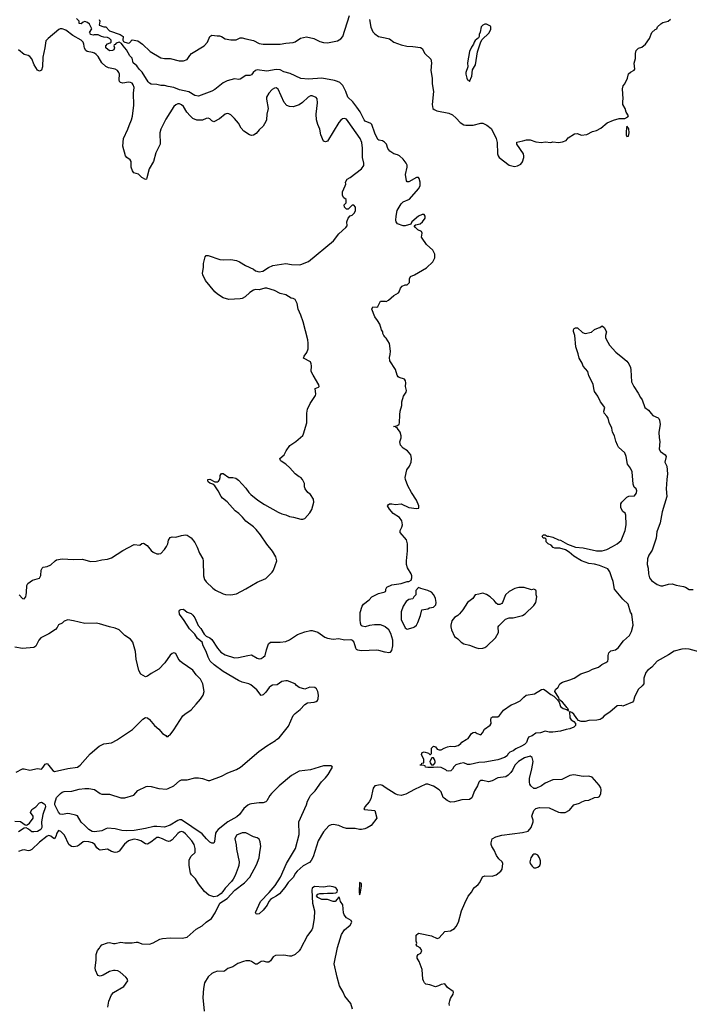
# Model space of a CAD drawing. Header units: inches. Extents: x 2220522 to 2384314, y 721474 to 893490.
# Tile 253 of 256: x 2336141 to 2343210, y 857203 to 867607. Entities that reach past the tile are written whole.
import ezdxf

# ---------------------------------------------------------------- set-up
doc = ezdxf.new("R2010")
doc.units = ezdxf.units.IN
doc.header["$MEASUREMENT"] = 0
for name, color, linetype in [('C3835', 7, 'Continuous'), ('C3836', 7, 'Continuous'), ('C3845', 7, 'Continuous'), ('C3846', 7, 'Continuous')]:
    doc.layers.add(name, color=color, linetype=linetype)

msp = doc.modelspace()

# ---------------------------------------------------------------- linework, layer by layer
at = {"layer": 'C3835', "color": 5}
for points, elevation in [([(2336103, 859657), (2336170, 859692), (2336190, 859692), (2336250, 859678), (2336330, 859694), (2336370, 859689), (2336390, 859708), (2336410, 859739), (2336430, 859748), (2336450, 859728), (2336490, 859674), (2336510, 859663), (2336650, 859695), (2336750, 859709), (2336780, 859730), (2336885, 859850), (2336981, 859930), (2337030, 859956), (2337110, 859967), (2337170, 859996), (2337175, 860000)], 180), ([(2340000, 859494), (2339970, 859514), (2339950, 859521), (2339890, 859512), (2339872, 859488), (2339847, 859373), (2339830, 859344), (2339785, 859290), (2339782, 859278), (2339774, 859270), (2339782, 859262), (2339892, 859250), (2339911, 859170), (2339850, 859094), (2339810, 859066), (2339784, 859056), (2339750, 859049), (2339730, 859049), (2339682, 859062), (2339590, 859061), (2339555, 859070), (2339510, 859093), (2339450, 859102), (2339430, 859101), (2339404, 859090), (2339350, 859024), (2339291, 858929), (2339238, 858762), (2339218, 858722), (2339199, 858701), (2339135, 858665), (2339070, 858609), (2339053, 858587), (2339030, 858543), (2338975, 858490), (2338941, 858439), (2338885, 858370), (2338850, 858344), (2338810, 858325), (2338790, 858310), (2338773, 858290), (2338754, 858250), (2338710, 858196), (2338670, 858159), (2338650, 858154), (2338639, 858159), (2338632, 858172), (2338684, 858290), (2338776, 858384), (2338840, 858460), (2338894, 858546), (2338957, 858690), (2339053, 858850), (2339090, 858998), (2339088, 859130), (2339168, 859310), (2339180, 859350), (2339199, 859390), (2339213, 859410), (2339262, 859458), (2339326, 859554), (2339370, 859596), (2339398, 859630), (2339434, 859690), (2339443, 859710), (2339438, 859718), (2339430, 859723), (2339350, 859722), (2339210, 859679), (2339090, 859666), (2339010, 859621), (2338879, 859510), (2338799, 859430), (2338782, 859410), (2338750, 859352), (2338738, 859342), (2338710, 859331), (2338671, 859331), (2338590, 859321), (2338570, 859317), (2338550, 859306), (2338509, 859271), (2338463, 859210), (2338435, 859185), (2338338, 859130), (2338238, 859050), (2338220, 859030), (2338210, 859010), (2338198, 858922), (2338190, 858904), (2338170, 858905), (2338150, 858917), (2338115, 858950), (2338066, 859006), (2337850, 859151), (2337830, 859152), (2337810, 859146), (2337730, 859095), (2337670, 859074), (2337590, 859083), (2337557, 859083), (2337470, 859060), (2337350, 859041), (2337270, 859035), (2337218, 859038), (2337150, 859058), (2337070, 859063), (2337050, 859058), (2337010, 859036), (2336930, 859027), (2336905, 859030), (2336870, 859050), (2336830, 859093), (2336789, 859129), (2336750, 859194), (2336730, 859203), (2336670, 859217), (2336650, 859219), (2336590, 859210), (2336570, 859213), (2336550, 859234), (2336513, 859310), (2336512, 859330), (2336531, 859389), (2336572, 859430), (2336590, 859443), (2336610, 859450), (2336690, 859455), (2336770, 859475), (2336830, 859484), (2336870, 859482), (2336930, 859473), (2336990, 859432), (2337010, 859424), (2337090, 859422), (2337210, 859385), (2337250, 859386), (2337346, 859414), (2337390, 859462), (2337476, 859504), (2337493, 859507), (2337530, 859504), (2337610, 859482), (2337690, 859476), (2337710, 859482), (2337767, 859513), (2337830, 859566), (2337850, 859576), (2337910, 859576), (2337990, 859595), (2338030, 859597), (2338070, 859590), (2338130, 859567), (2338150, 859567), (2338270, 859615), (2338340, 859650), (2338430, 859683), (2338474, 859710), (2338666, 859874), (2338750, 859933), (2338842, 859990), (2338854, 860000)], 160), ([(2336090, 859137), (2336150, 859133), (2336200, 859100), (2336210, 859096), (2336221, 859099), (2336244, 859116), (2336285, 859170), (2336282, 859190), (2336257, 859230), (2336270, 859261), (2336310, 859291), (2336350, 859331), (2336370, 859339), (2336390, 859330), (2336400, 859320), (2336409, 859309), (2336413, 859290), (2336385, 859210), (2336373, 859130), (2336376, 859070), (2336364, 859050), (2336330, 859029), (2336290, 859024), (2336270, 859027), (2336235, 859055), (2336210, 859066), (2336190, 859064), (2336130, 859024)], 160), ([(2337073, 857173), (2337084, 857236), (2337110, 857303), (2337133, 857327), (2337239, 857390), (2337282, 857450), (2337280, 857460), (2337278, 857470), (2337262, 857490), (2337201, 857541), (2337176, 857556), (2337150, 857561), (2337130, 857561), (2337090, 857549), (2337022, 857510), (2336990, 857499), (2336966, 857506), (2336943, 857563), (2336939, 857590), (2336950, 857670), (2336949, 857730), (2336964, 857770), (2336985, 857795), (2336990, 857811), (2337009, 857830), (2337070, 857853), (2337090, 857856), (2337130, 857846), (2337150, 857846), (2337210, 857859), (2337250, 857853), (2337330, 857851), (2337370, 857861), (2337390, 857859), (2337430, 857841), (2337510, 857837), (2337550, 857851), (2337622, 857890), (2337650, 857897), (2337730, 857904), (2337858, 857902), (2337910, 857913), (2338003, 857997), (2338068, 858032), (2338110, 858071), (2338165, 858110), (2338206, 858170), (2338253, 858270), (2338330, 858322), (2338412, 858410), (2338514, 858486), (2338570, 858547), (2338642, 858678), (2338670, 858750), (2338675, 858810), (2338687, 858870), (2338681, 858921), (2338670, 858949), (2338650, 858961), (2338610, 858973), (2338530, 859016), (2338490, 859015), (2338430, 858989), (2338414, 858950), (2338427, 858887), (2338430, 858842), (2338457, 858710), (2338454, 858670), (2338448, 858650), (2338415, 858565), (2338396, 858524), (2338379, 858501), (2338310, 858431), (2338286, 858394), (2338267, 858373), (2338230, 858346), (2338190, 858338), (2338138, 858358), (2338094, 858394), (2338030, 858476), (2337996, 858530), (2337956, 858570), (2337944, 858590), (2337931, 858670), (2337932, 858728), (2337953, 858767), (2337992, 858808), (2337995, 858850), (2337983, 858890), (2337959, 858930), (2337890, 859006), (2337870, 859021), (2337850, 859028), (2337830, 859023), (2337810, 859007), (2337750, 858940), (2337730, 858928), (2337715, 858925), (2337690, 858931), (2337650, 858953), (2337610, 858966), (2337590, 858964), (2337570, 858953), (2337525, 858915), (2337490, 858896), (2337470, 858898), (2337420, 858930), (2337390, 858941), (2337350, 858947), (2337310, 858938), (2337290, 858929), (2337246, 858894), (2337190, 858821), (2337170, 858810), (2337150, 858807), (2337110, 858818), (2337070, 858841), (2336990, 858833), (2336978, 858838), (2336956, 858856), (2336933, 858890), (2336910, 858910), (2336870, 858921), (2336830, 858924), (2336810, 858921), (2336773, 858887), (2336750, 858873), (2336714, 858866), (2336689, 858870), (2336660, 858890), (2336613, 858990), (2336577, 859030), (2336550, 859041), (2336532, 859010), (2336523, 858977), (2336510, 858952), (2336490, 858962), (2336470, 858981), (2336450, 858988), (2336430, 858978), (2336350, 858917), (2336270, 858839), (2336250, 858827), (2336230, 858826), (2336190, 858837), (2336167, 858833), (2336130, 858816)], 180), ([(2339653, 857150), (2339637, 857210), (2339572, 857290), (2339556, 857330), (2339518, 857398), (2339492, 857490), (2339462, 857630), (2339495, 857805), (2339538, 857942), (2339571, 857989), (2339630, 858039), (2339647, 858070), (2339641, 858090), (2339590, 858117), (2339567, 858147), (2339561, 858170), (2339554, 858254), (2339528, 858290), (2339518, 858330), (2339510, 858335), (2339472, 858290), (2339450, 858289), (2339390, 858309), (2339330, 858309), (2339290, 858330), (2339274, 858350), (2339290, 858366), (2339310, 858373), (2339350, 858373), (2339390, 858379), (2339450, 858376), (2339478, 858382), (2339492, 858388), (2339495, 858410), (2339481, 858430), (2339470, 858437), (2339450, 858446), (2339410, 858452), (2339350, 858441), (2339253, 858447), (2339229, 858431), (2339224, 858410), (2339234, 858270), (2339255, 858190), (2339249, 858111), (2339233, 858007), (2339226, 857990), (2339181, 857930), (2339104, 857790), (2339090, 857769), (2339050, 857729), (2339010, 857712), (2338990, 857712), (2338930, 857724), (2338843, 857717), (2338817, 857703), (2338790, 857664), (2338770, 857650), (2338750, 857649), (2338710, 857659), (2338690, 857656), (2338650, 857626), (2338630, 857626), (2338590, 857655), (2338570, 857662), (2338530, 857662), (2338504, 857656), (2338445, 857635), (2338390, 857599), (2338338, 857582), (2338305, 857554), (2338290, 857550), (2338230, 857552), (2338190, 857538), (2338170, 857527), (2338130, 857492), (2338093, 857430), (2338080, 857370), (2338074, 857274), (2338088, 857130)], 180)]:
    msp.add_lwpolyline(points, dxfattribs=dict(at, elevation=elevation))
at = {"layer": 'C3835', "color": 5, "elevation": 180}
msp.add_lwpolyline([(2339730, 858489), (2339726, 858390), (2339730, 858359), (2339737, 858370), (2339751, 858450), (2339750, 858478)], close=True, dxfattribs=at)
at = {"layer": 'C3836', "color": 5}
for points, elevation in [([(2340000, 866306), (2339994, 866314), (2339970, 866326), (2339933, 866333), (2339922, 866342), (2339890, 866407), (2339858, 866498), (2339848, 866510), (2339790, 866536), (2339777, 866550), (2339734, 866634), (2339702, 866682), (2339658, 866738), (2339606, 866790), (2339586, 866850), (2339553, 866910), (2339522, 866942), (2339495, 866955), (2339464, 866964), (2339330, 866989), (2339190, 866980), (2339110, 866987), (2338997, 867037), (2338930, 867056), (2338890, 867076), (2338850, 867081), (2338750, 867064), (2338650, 867076), (2338629, 867071), (2338605, 867050), (2338590, 867023), (2338570, 867017), (2338530, 867016), (2338470, 866979), (2338455, 866975), (2338410, 866983), (2338330, 866961), (2338290, 866940), (2338201, 866870), (2338170, 866851), (2338030, 866798), (2337990, 866806), (2337926, 866846), (2337830, 866865), (2337770, 866892), (2337710, 866900), (2337670, 866911), (2337630, 866911), (2337590, 866921), (2337530, 866926), (2337510, 866936), (2337496, 866950), (2337433, 867053), (2337403, 867083), (2337378, 867118), (2337340, 867150), (2337330, 867202), (2337305, 867225), (2337269, 867290), (2337234, 867330), (2337217, 867357), (2337190, 867369), (2337161, 867359), (2337150, 867346), (2337138, 867342), (2337134, 867330), (2337142, 867310), (2337134, 867290), (2337120, 867280), (2337090, 867278), (2337049, 867310), (2337049, 867330), (2337070, 867351), (2337098, 867362), (2337106, 867370), (2337108, 867390), (2337090, 867408), (2337070, 867418), (2337030, 867422), (2337006, 867430), (2336970, 867448), (2336928, 867448), (2336916, 867444), (2336890, 867450), (2336886, 867466), (2336878, 867470), (2336902, 867510), (2336879, 867559), (2336857, 867577), (2336830, 867589), (2336810, 867582), (2336790, 867562), (2336770, 867568), (2336768, 867590), (2336740, 867620)], 160), ([(2336979, 867610), (2336986, 867590), (2336982, 867550), (2337030, 867531), (2337050, 867531), (2337091, 867491), (2337202, 867450), (2337234, 867430), (2337231, 867390), (2337238, 867378), (2337252, 867370), (2337290, 867358), (2337299, 867361), (2337330, 867394), (2337390, 867383), (2337437, 867350), (2337520, 867270), (2337630, 867205), (2337670, 867196), (2337730, 867198), (2337826, 867174), (2337870, 867173), (2337910, 867187), (2337937, 867230), (2337955, 867250), (2338090, 867332), (2338124, 867370), (2338150, 867430), (2338170, 867443), (2338225, 867435), (2338250, 867437), (2338270, 867430), (2338310, 867404), (2338370, 867393), (2338425, 867395), (2338470, 867414), (2338490, 867417), (2338530, 867404), (2338610, 867387), (2338670, 867354), (2338710, 867347), (2338890, 867349), (2338950, 867360), (2339030, 867365), (2339050, 867373), (2339107, 867413), (2339170, 867425), (2339247, 867407), (2339310, 867377), (2339350, 867365), (2339390, 867363), (2339496, 867384), (2339530, 867404), (2339553, 867430), (2339623, 867650)], 160), ([(2339834, 867610), (2339847, 867527), (2339870, 867479), (2339890, 867456), (2339930, 867431), (2340000, 867415)], 160), ([(2336136, 861530), (2336170, 861491), (2336190, 861487), (2336205, 861510), (2336210, 861530), (2336214, 861554), (2336215, 861630), (2336228, 861650), (2336277, 861683), (2336350, 861706), (2336366, 861734), (2336369, 861790), (2336377, 861810), (2336390, 861821), (2336430, 861830), (2336470, 861848), (2336515, 861890), (2336530, 861898), (2336590, 861909), (2336710, 861902), (2336805, 861905), (2336890, 861882), (2336950, 861884), (2337010, 861901), (2337070, 861908), (2337110, 861922), (2337230, 861998), (2337350, 862061), (2337410, 862056), (2337429, 862071), (2337450, 862074), (2337487, 862050), (2337530, 861997), (2337550, 861981), (2337590, 861964), (2337610, 861963), (2337630, 861967), (2337670, 862007), (2337690, 862039), (2337704, 862070), (2337713, 862107), (2337730, 862135), (2337750, 862142), (2337790, 862139), (2337850, 862158), (2337890, 862165), (2337910, 862161), (2337950, 862133), (2337990, 862084), (2338015, 862035), (2338041, 861970), (2338075, 861910), (2338079, 861890), (2338083, 861730), (2338094, 861690), (2338110, 861667), (2338179, 861599), (2338210, 861579), (2338290, 861541), (2338313, 861533), (2338370, 861528), (2338430, 861542), (2338530, 861592), (2338650, 861665), (2338738, 861702), (2338805, 861770), (2338821, 861790), (2338855, 861890), (2338847, 861930), (2338810, 861990), (2338750, 862065), (2338685, 862165), (2338639, 862219), (2338610, 862249), (2338527, 862307), (2338493, 862350), (2338453, 862390), (2338417, 862417), (2338330, 862514), (2338284, 862550), (2338269, 862570), (2338237, 862630), (2338201, 862681), (2338179, 862699), (2338150, 862708), (2338130, 862724), (2338126, 862730), (2338126, 862750), (2338150, 862753), (2338203, 862723), (2338230, 862723), (2338241, 862730), (2338250, 862745), (2338258, 862770), (2338257, 862790), (2338270, 862812), (2338290, 862811), (2338350, 862771), (2338390, 862771), (2338422, 862762), (2338450, 862741), (2338530, 862656), (2338561, 862610), (2338581, 862590), (2338656, 862530), (2338725, 862485), (2338870, 862404), (2338910, 862386), (2338950, 862376), (2338990, 862356), (2339031, 862351), (2339110, 862331), (2339130, 862331), (2339150, 862338), (2339205, 862395), (2339224, 862430), (2339247, 862510), (2339242, 862542), (2339210, 862589), (2339182, 862610), (2339155, 862650), (2339148, 862672), (2339147, 862707), (2339128, 862748), (2339108, 862768), (2339090, 862775), (2339050, 862809), (2338992, 862872), (2338950, 862909), (2338901, 862941), (2338894, 862950), (2338889, 862970), (2338935, 863010), (2338955, 863050), (2338994, 863106), (2339058, 863150), (2339130, 863212), (2339139, 863230), (2339173, 863347), (2339174, 863450), (2339179, 863490), (2339209, 863551), (2339265, 863635), (2339269, 863651), (2339262, 863710), (2339297, 863723), (2339302, 863730), (2339301, 863750), (2339238, 863850), (2339218, 863890), (2339221, 863950), (2339218, 863970), (2339210, 863990), (2339139, 864030), (2339145, 864050), (2339171, 864090), (2339185, 864130), (2339188, 864188), (2339184, 864224), (2339134, 864414), (2339110, 864484), (2339081, 864550), (2339069, 864609), (2339048, 864650), (2339030, 864662), (2339006, 864666), (2338950, 864699), (2338890, 864714), (2338830, 864744), (2338750, 864769), (2338730, 864769), (2338670, 864754), (2338630, 864755), (2338610, 864749), (2338570, 864723), (2338521, 864679), (2338490, 864662), (2338470, 864657), (2338350, 864649), (2338290, 864669), (2338230, 864705), (2338202, 864730), (2338103, 864850), (2338075, 864910), (2338072, 864930), (2338081, 864990), (2338081, 865030), (2338100, 865101), (2338110, 865114), (2338130, 865117), (2338253, 865073), (2338288, 865068), (2338370, 865072), (2338430, 865063), (2338461, 865050), (2338526, 865010), (2338610, 864971), (2338630, 864953), (2338670, 864944), (2338709, 864951), (2338769, 864990), (2338812, 865008), (2338950, 865031), (2339010, 865021), (2339090, 865017), (2339110, 865021), (2339190, 865053), (2339453, 865270), (2339510, 865344), (2339585, 865410), (2339599, 865430), (2339595, 865470), (2339609, 865511), (2339630, 865534), (2339650, 865542), (2339675, 865565), (2339688, 865590), (2339687, 865627), (2339670, 865646), (2339650, 865646), (2339610, 865606), (2339590, 865606), (2339570, 865626), (2339568, 865652), (2339587, 865673), (2339587, 865707), (2339563, 865723), (2339548, 865750), (2339549, 865789), (2339579, 865850), (2339584, 865870), (2339582, 865890), (2339598, 865922), (2339630, 865941), (2339749, 866030), (2339773, 866067), (2339774, 866090), (2339760, 866150), (2339761, 866250), (2339752, 866308), (2339734, 866350), (2339610, 866532), (2339590, 866555), (2339570, 866564), (2339550, 866561), (2339530, 866546), (2339510, 866522), (2339390, 866324), (2339370, 866315), (2339350, 866325), (2339322, 866390), (2339311, 866450), (2339290, 866498), (2339275, 866550), (2339272, 866610), (2339286, 866730), (2339282, 866770), (2339270, 866786), (2339230, 866804), (2339210, 866803), (2339186, 866790), (2339128, 866732), (2339092, 866708), (2339030, 866685), (2338989, 866689), (2338961, 866701), (2338932, 866732), (2338870, 866873), (2338850, 866887), (2338830, 866884), (2338807, 866870), (2338771, 866830), (2338748, 866790), (2338746, 866766), (2338763, 866670), (2338751, 866610), (2338747, 866550), (2338738, 866530), (2338710, 866481), (2338670, 866444), (2338637, 866403), (2338610, 866388), (2338590, 866385), (2338566, 866390), (2338508, 866430), (2338480, 866460), (2338450, 866512), (2338410, 866564), (2338370, 866603), (2338350, 866614), (2338330, 866617), (2338310, 866609), (2338250, 866559), (2338190, 866529), (2338170, 866539), (2338150, 866558), (2338130, 866565), (2338110, 866563), (2338070, 866545), (2338010, 866547), (2337970, 866563), (2337940, 866590), (2337907, 866630), (2337870, 866689), (2337850, 866709), (2337830, 866718), (2337810, 866718), (2337790, 866709), (2337770, 866689), (2337684, 866556), (2337630, 866449), (2337619, 866410), (2337624, 866290), (2337580, 866200), (2337555, 866110), (2337508, 866030), (2337485, 865935), (2337479, 865921), (2337470, 865917), (2337430, 865940), (2337394, 865974), (2337348, 865988), (2337331, 866010), (2337317, 866050), (2337318, 866110), (2337307, 866127), (2337272, 866152), (2337257, 866170), (2337231, 866270), (2337236, 866350), (2337283, 866450), (2337296, 866490), (2337323, 866550), (2337333, 866587), (2337345, 866705), (2337344, 866830), (2337349, 866890), (2337340, 866920), (2337330, 866935), (2337310, 866945), (2337290, 866947), (2337230, 866938), (2337204, 866944), (2337195, 866955), (2337191, 866970), (2337194, 867030), (2337189, 867050), (2337175, 867070), (2337150, 867085), (2337079, 867099), (2337052, 867112), (2337010, 867150), (2336970, 867217), (2336950, 867240), (2336930, 867254), (2336910, 867261), (2336852, 867272), (2336840, 867280), (2336825, 867305), (2336819, 867350), (2336811, 867370), (2336790, 867392), (2336701, 867441), (2336630, 867495), (2336590, 867510), (2336570, 867510), (2336556, 867504), (2336441, 867410), (2336418, 867382), (2336408, 867310), (2336385, 867210), (2336383, 867110), (2336370, 867072), (2336350, 867063), (2336330, 867074), (2336295, 867130), (2336270, 867193), (2336250, 867219), (2336230, 867230), (2336190, 867238), (2336130, 867287)], 180), ([(2340000, 864253), (2339984, 864270), (2339975, 864290), (2339975, 864310), (2339962, 864330), (2339942, 864390), (2339919, 864430), (2339889, 864469), (2339858, 864550), (2339868, 864572), (2339910, 864571), (2339922, 864578), (2339950, 864634), (2340000, 864632)], 160), ([(2340000, 861191), (2339995, 861195), (2339950, 861212), (2339888, 861212), (2339835, 861205), (2339790, 861192), (2339757, 861197), (2339747, 861207), (2339739, 861230), (2339734, 861266), (2339737, 861343), (2339755, 861410), (2339770, 861432), (2339830, 861478), (2339858, 861510), (2339930, 861543), (2339998, 861562), (2340000, 861564)], 160), ([(2338854, 860000), (2338880, 860020), (2338978, 860142), (2339030, 860253), (2339050, 860277), (2339103, 860317), (2339150, 860371), (2339178, 860390), (2339250, 860396), (2339270, 860401), (2339286, 860414), (2339292, 860430), (2339296, 860470), (2339290, 860510), (2339275, 860535), (2339256, 860550), (2339205, 860555), (2339150, 860532), (2339092, 860552), (2339064, 860570), (2339049, 860590), (2338970, 860621), (2338950, 860622), (2338910, 860614), (2338860, 860580), (2338810, 860574), (2338794, 860566), (2338774, 860550), (2338738, 860502), (2338710, 860473), (2338690, 860465), (2338645, 860525), (2338580, 860580), (2338559, 860590), (2338490, 860607), (2338450, 860624), (2338290, 860718), (2338193, 860790), (2338153, 860830), (2338132, 860870), (2338111, 860930), (2338078, 860990), (2338067, 861030), (2338019, 861070), (2337990, 861114), (2337933, 861170), (2337878, 861258), (2337827, 861327), (2337824, 861356), (2337830, 861367), (2337844, 861376), (2337870, 861377), (2337910, 861347), (2337950, 861334), (2337970, 861316), (2337990, 861287), (2338025, 861205), (2338053, 861173), (2338090, 861113), (2338110, 861094), (2338150, 861076), (2338170, 861057), (2338230, 860966), (2338265, 860925), (2338310, 860897), (2338410, 860864), (2338450, 860866), (2338550, 860890), (2338590, 860894), (2338650, 860860), (2338670, 860855), (2338690, 860858), (2338713, 860870), (2338734, 860890), (2338746, 860950), (2338769, 861011), (2338790, 861030), (2338892, 861028), (2338950, 861038), (2338990, 861055), (2339073, 861110), (2339150, 861139), (2339210, 861152), (2339230, 861152), (2339290, 861136), (2339362, 861082), (2339390, 861072), (2339450, 861062), (2339510, 861067), (2339570, 861056), (2339637, 861057), (2339651, 861051), (2339667, 861030), (2339688, 860968), (2339695, 860955), (2339707, 860947), (2339750, 860942), (2339910, 860948), (2339930, 860946), (2339993, 860927), (2340000, 860927)], 160), ([(2337175, 860000), (2337333, 860107), (2337443, 860217), (2337470, 860235), (2337490, 860231), (2337513, 860213), (2337565, 860150), (2337611, 860111), (2337650, 860065), (2337684, 860044), (2337690, 860034), (2337710, 860034), (2337715, 860045), (2337730, 860052), (2337770, 860105), (2337863, 860250), (2337884, 860270), (2337950, 860316), (2338006, 860374), (2338051, 860429), (2338078, 860470), (2338087, 860510), (2338073, 860590), (2338050, 860639), (2338005, 860685), (2337970, 860735), (2337858, 860810), (2337837, 860830), (2337816, 860856), (2337789, 860910), (2337770, 860918), (2337750, 860909), (2337730, 860893), (2337675, 860810), (2337610, 860743), (2337530, 860698), (2337490, 860669), (2337470, 860664), (2337421, 860690), (2337398, 860730), (2337371, 860850), (2337364, 860930), (2337336, 861030), (2337310, 861061), (2337250, 861100), (2337190, 861160), (2337150, 861178), (2337090, 861191), (2336984, 861224), (2336950, 861230), (2336830, 861226), (2336710, 861256), (2336650, 861264), (2336610, 861251), (2336588, 861232), (2336550, 861211), (2336536, 861184), (2336518, 861162), (2336450, 861117), (2336366, 861074), (2336342, 861050), (2336310, 860987), (2336290, 860974), (2336170, 860963), (2336090, 860977)], 180)]:
    msp.add_lwpolyline(points, dxfattribs=dict(at, elevation=elevation))
at = {"layer": 'C3845', "color": 5}
for points, elevation in [([(2341503, 860000), (2341492, 859970), (2341472, 859950), (2341440, 859930), (2341378, 859902), (2341350, 859881), (2341314, 859866), (2341294, 859846), (2341288, 859830), (2341261, 859810), (2341190, 859786), (2341050, 859763), (2340990, 859758), (2340896, 859736), (2340870, 859738), (2340830, 859753), (2340790, 859749), (2340745, 859734), (2340726, 859714), (2340710, 859687), (2340691, 859670), (2340670, 859667), (2340649, 859670), (2340639, 859679), (2340590, 859704), (2340550, 859710), (2340510, 859704), (2340450, 859705), (2340426, 859710), (2340422, 859722), (2340407, 859727), (2340369, 859729), (2340370, 859734), (2340382, 859738), (2340386, 859750), (2340406, 859754), (2340408, 859790), (2340382, 859842), (2340390, 859862), (2340411, 859871), (2340456, 859856), (2340470, 859842), (2340478, 859842), (2340487, 859853), (2340488, 859910), (2340510, 859931), (2340530, 859922), (2340550, 859898), (2340570, 859891), (2340590, 859891), (2340622, 859910), (2340657, 859923), (2340690, 859930), (2340732, 859928), (2340770, 859937), (2340800, 859960), (2340810, 859974), (2340856, 860000)], 140), ([(2340680, 857190), (2340676, 857210), (2340681, 857239), (2340690, 857265), (2340719, 857310), (2340722, 857330), (2340717, 857337), (2340659, 857379), (2340630, 857418), (2340590, 857414), (2340562, 857398), (2340530, 857387), (2340470, 857408), (2340430, 857415), (2340415, 857430), (2340403, 857450), (2340397, 857470), (2340389, 857570), (2340357, 857657), (2340338, 857690), (2340338, 857710), (2340348, 857730), (2340375, 857745), (2340388, 857770), (2340370, 857798), (2340336, 857816), (2340328, 857830), (2340335, 857850), (2340328, 857870), (2340327, 857933), (2340350, 857954), (2340368, 857952), (2340487, 857927), (2340550, 857898), (2340570, 857905), (2340630, 857971), (2340690, 857981), (2340730, 858003), (2340750, 858026), (2340775, 858070), (2340806, 858190), (2340839, 858270), (2340876, 858344), (2340913, 858390), (2340924, 858416), (2340941, 858439), (2340982, 858470), (2340999, 858490), (2341028, 858550), (2341050, 858562), (2341130, 858558), (2341170, 858571), (2341222, 858610), (2341234, 858630), (2341242, 858690), (2341235, 858710), (2341201, 858741), (2341175, 858775), (2341149, 858830), (2341124, 858870), (2341117, 858890), (2341117, 858910), (2341129, 858951), (2341167, 858973), (2341230, 858991), (2341450, 859019), (2341510, 859031), (2341542, 859070), (2341562, 859130), (2341562, 859150), (2341549, 859191), (2341569, 859250), (2341589, 859271), (2341630, 859283), (2341730, 859279), (2341830, 859233), (2341852, 859228), (2341898, 859230), (2341946, 859254), (2341990, 859311), (2342050, 859327), (2342076, 859344), (2342110, 859356), (2342150, 859359), (2342210, 859387), (2342249, 859391), (2342262, 859398), (2342277, 859430), (2342279, 859470), (2342275, 859490), (2342260, 859520), (2342183, 859603), (2342150, 859613), (2342090, 859609), (2341990, 859627), (2341950, 859622), (2341863, 859577), (2341770, 859574), (2341690, 859539), (2341650, 859513), (2341590, 859484), (2341570, 859484), (2341537, 859510), (2341527, 859530), (2341523, 859550), (2341523, 859590), (2341549, 859690), (2341561, 859770), (2341553, 859810), (2341530, 859824), (2341470, 859806), (2341406, 859770), (2341368, 859730), (2341344, 859676), (2341327, 859653), (2341297, 859623), (2341272, 859608), (2341190, 859595), (2341130, 859566), (2341090, 859555), (2341030, 859568), (2341010, 859567), (2340999, 859561), (2340988, 859550), (2340974, 859510), (2340943, 859457), (2340914, 859386), (2340890, 859366), (2340810, 859363), (2340730, 859342), (2340690, 859338), (2340655, 859355), (2340621, 859381), (2340613, 859390), (2340589, 859449), (2340569, 859470), (2340510, 859509), (2340450, 859530), (2340430, 859529), (2340310, 859474), (2340218, 859422), (2340170, 859410), (2340130, 859416), (2340106, 859426), (2340000, 859494)], 160)]:
    msp.add_lwpolyline(points, dxfattribs=dict(at, elevation=elevation))
for points, elevation in [([(2340510, 859808), (2340493, 859807), (2340472, 859770), (2340473, 859753), (2340490, 859734), (2340510, 859734), (2340527, 859753), (2340528, 859770), (2340522, 859790)], 140), ([(2341570, 858789), (2341558, 858782), (2341538, 858750), (2341526, 858710), (2341531, 858690), (2341550, 858662), (2341570, 858645), (2341590, 858645), (2341610, 858651), (2341632, 858668), (2341639, 858690), (2341638, 858718), (2341629, 858750), (2341610, 858778), (2341590, 858788)], 160)]:
    msp.add_lwpolyline(points, close=True, dxfattribs=dict(at, elevation=elevation))
at = {"layer": 'C3846', "color": 5}
for points, elevation in [([(2340000, 867415), (2340045, 867405), (2340091, 867371), (2340170, 867341), (2340228, 867328), (2340290, 867325), (2340373, 867313), (2340390, 867301), (2340419, 867250), (2340481, 867190), (2340487, 867150), (2340483, 867070), (2340497, 866990), (2340496, 866930), (2340510, 866850), (2340494, 866710), (2340501, 866670), (2340517, 866657), (2340544, 866644), (2340670, 866618), (2340710, 866600), (2340750, 866568), (2340790, 866519), (2340830, 866496), (2340852, 866492), (2340930, 866494), (2341010, 866513), (2341032, 866512), (2341073, 866493), (2341117, 866457), (2341134, 866434), (2341172, 866352), (2341182, 866310), (2341187, 866190), (2341191, 866170), (2341203, 866150), (2341310, 866071), (2341366, 866054), (2341398, 866062), (2341430, 866079), (2341450, 866106), (2341465, 866150), (2341464, 866164), (2341459, 866190), (2341389, 866290), (2341390, 866312), (2341454, 866326), (2341490, 866339), (2341530, 866339), (2341590, 866317), (2341650, 866311), (2341690, 866315), (2341750, 866311), (2341770, 866315), (2341830, 866311), (2341870, 866317), (2341909, 866331), (2341930, 866358), (2341998, 866402), (2342030, 866406), (2342070, 866387), (2342130, 866394), (2342190, 866427), (2342230, 866437), (2342278, 866462), (2342344, 866516), (2342410, 866547), (2342470, 866564), (2342530, 866564), (2342560, 866580), (2342568, 866590), (2342542, 866630), (2342534, 866670), (2342509, 866710), (2342507, 866747), (2342512, 866770), (2342504, 866876), (2342512, 866908), (2342530, 866931), (2342557, 866990), (2342570, 867034), (2342590, 867054), (2342628, 867072), (2342635, 867085), (2342629, 867149), (2342643, 867197), (2342641, 867250), (2342650, 867282), (2342675, 867305), (2342710, 867318), (2342749, 867350), (2342789, 867410), (2342815, 867470), (2342850, 867502), (2342868, 867512), (2342875, 867530), (2342910, 867565), (2342930, 867576), (2342986, 867590), (2343010, 867614)], 160), ([(2340000, 864632), (2340010, 864631), (2340036, 864644), (2340090, 864691), (2340140, 864720), (2340149, 864730), (2340162, 864770), (2340178, 864790), (2340210, 864805), (2340230, 864805), (2340258, 864830), (2340255, 864870), (2340266, 864894), (2340310, 864911), (2340436, 864984), (2340504, 865050), (2340525, 865090), (2340525, 865130), (2340504, 865170), (2340435, 865230), (2340390, 865298), (2340384, 865310), (2340389, 865350), (2340382, 865370), (2340346, 865386), (2340318, 865410), (2340306, 865430), (2340320, 865440), (2340370, 865451), (2340395, 865470), (2340422, 865510), (2340422, 865530), (2340410, 865548), (2340390, 865549), (2340351, 865530), (2340282, 865470), (2340272, 865448), (2340210, 865430), (2340188, 865430), (2340130, 865449), (2340117, 865470), (2340113, 865490), (2340116, 865530), (2340127, 865590), (2340170, 865661), (2340190, 865683), (2340255, 865710), (2340350, 865819), (2340369, 865850), (2340369, 865890), (2340357, 865930), (2340350, 865939), (2340330, 865939), (2340250, 865895), (2340230, 865895), (2340223, 865903), (2340214, 865970), (2340231, 866050), (2340230, 866070), (2340220, 866090), (2340190, 866133), (2340151, 866170), (2340130, 866180), (2340090, 866190), (2340050, 866218), (2340026, 866246), (2340012, 866290), (2340000, 866306)], 160), ([(2340856, 860000), (2340874, 860010), (2340910, 860065), (2340930, 860076), (2340950, 860078), (2340970, 860065), (2341010, 860052), (2341028, 860070), (2341049, 860111), (2341109, 860151), (2341119, 860170), (2341114, 860210), (2341119, 860230), (2341125, 860235), (2341130, 860239), (2341190, 860241), (2341207, 860253), (2341248, 860312), (2341330, 860367), (2341370, 860381), (2341424, 860410), (2341463, 860450), (2341489, 860470), (2341575, 860485), (2341650, 860530), (2341670, 860533), (2341690, 860524), (2341750, 860475), (2341779, 860459), (2341820, 860420), (2341836, 860396), (2341851, 860350), (2341878, 860330), (2341919, 860319), (2341935, 860305), (2341938, 860310), (2341933, 860313), (2341930, 860326), (2341926, 860326), (2341929, 860330), (2341918, 860338), (2341911, 860351), (2341870, 860396), (2341840, 860420), (2341830, 860448), (2341789, 860510), (2341799, 860530), (2341827, 860553), (2341845, 860590), (2341870, 860608), (2341950, 860632), (2341993, 860650), (2342066, 860694), (2342150, 860722), (2342190, 860743), (2342250, 860765), (2342286, 860794), (2342330, 860815), (2342350, 860830), (2342354, 860850), (2342354, 860890), (2342362, 860918), (2342383, 860937), (2342430, 860949), (2342460, 860970), (2342516, 861044), (2342580, 861100), (2342599, 861141), (2342616, 861210), (2342605, 861325), (2342590, 861348), (2342564, 861430), (2342510, 861484), (2342422, 861590), (2342408, 861670), (2342394, 861710), (2342370, 861774), (2342350, 861804), (2342261, 861841), (2342210, 861855), (2342150, 861860), (2342072, 861890), (2341990, 861938), (2341941, 861981), (2341904, 862004), (2341842, 862022), (2341790, 862022), (2341773, 862030), (2341753, 862053), (2341721, 862070), (2341699, 862090), (2341698, 862118), (2341688, 862128), (2341668, 862130), (2341658, 862150), (2341670, 862162), (2341690, 862162), (2341711, 862151), (2341729, 862151), (2341770, 862139), (2341830, 862111), (2341850, 862106), (2341926, 862066), (2342010, 862033), (2342090, 862027), (2342230, 861993), (2342290, 861995), (2342339, 862010), (2342400, 862040), (2342448, 862070), (2342490, 862105), (2342533, 862210), (2342542, 862270), (2342539, 862370), (2342533, 862393), (2342509, 862409), (2342489, 862450), (2342488, 862490), (2342498, 862510), (2342550, 862562), (2342573, 862573), (2342630, 862576), (2342650, 862599), (2342654, 862610), (2342655, 862630), (2342650, 862649), (2342629, 862669), (2342618, 862698), (2342606, 862830), (2342590, 862867), (2342558, 862910), (2342544, 862990), (2342530, 863029), (2342464, 863090), (2342452, 863112), (2342434, 863154), (2342420, 863210), (2342400, 863250), (2342391, 863290), (2342364, 863350), (2342355, 863395), (2342339, 863419), (2342310, 863450), (2342308, 863470), (2342318, 863510), (2342273, 863570), (2342243, 863630), (2342210, 863678), (2342202, 863710), (2342197, 863757), (2342150, 863844), (2342138, 863890), (2342090, 863947), (2342078, 863978), (2342047, 864030), (2342037, 864077), (2342014, 864150), (2342001, 864270), (2341989, 864311), (2341989, 864331), (2341996, 864344), (2342008, 864352), (2342030, 864352), (2342082, 864302), (2342110, 864292), (2342176, 864304), (2342210, 864332), (2342250, 864352), (2342267, 864353), (2342290, 864372), (2342310, 864354), (2342335, 864310), (2342325, 864270), (2342325, 864250), (2342331, 864230), (2342367, 864167), (2342433, 864093), (2342510, 864034), (2342550, 863998), (2342573, 863970), (2342590, 863931), (2342594, 863906), (2342601, 863781), (2342623, 863730), (2342670, 863662), (2342694, 863614), (2342711, 863590), (2342741, 863510), (2342781, 863481), (2342806, 863446), (2342826, 863426), (2342881, 863401), (2342890, 863392), (2342896, 863376), (2342904, 863330), (2342888, 863250), (2342891, 863189), (2342898, 863150), (2342892, 863070), (2342905, 863045), (2342955, 863010), (2342967, 862990), (2342951, 862930), (2342973, 862890), (2342981, 862810), (2342972, 862750), (2342965, 862650), (2342974, 862570), (2342925, 862406), (2342902, 862290), (2342866, 862194), (2342862, 862130), (2342818, 862002), (2342784, 861950), (2342770, 861910), (2342766, 861850), (2342776, 861810), (2342780, 861750), (2342790, 861710), (2342810, 861681), (2342870, 861640), (2342910, 861626), (2342930, 861626), (2342990, 861642), (2343030, 861645), (2343071, 861631), (2343150, 861617), (2343171, 861610), (2343210, 861587), (2343250, 861587)], 140), ([(2340000, 861564), (2340008, 861570), (2340008, 861590), (2340018, 861610), (2340070, 861637), (2340170, 861651), (2340230, 861671), (2340250, 861671), (2340274, 861686), (2340282, 861710), (2340282, 861730), (2340275, 861750), (2340235, 861814), (2340224, 861850), (2340224, 861890), (2340235, 861995), (2340236, 862070), (2340224, 862110), (2340158, 862190), (2340158, 862210), (2340176, 862244), (2340183, 862270), (2340175, 862310), (2340150, 862346), (2340084, 862390), (2340046, 862434), (2340024, 862470), (2340030, 862482), (2340046, 862490), (2340070, 862490), (2340110, 862483), (2340169, 862491), (2340250, 862451), (2340330, 862441), (2340354, 862446), (2340355, 862470), (2340329, 862530), (2340277, 862610), (2340240, 862680), (2340215, 862750), (2340212, 862770), (2340229, 862850), (2340258, 862890), (2340275, 862930), (2340279, 862970), (2340269, 863009), (2340235, 863050), (2340190, 863081), (2340163, 863110), (2340153, 863147), (2340167, 863190), (2340167, 863210), (2340157, 863250), (2340130, 863289), (2340110, 863306), (2340088, 863310), (2340130, 863318), (2340146, 863334), (2340152, 863348), (2340153, 863433), (2340157, 863470), (2340176, 863530), (2340174, 863570), (2340193, 863630), (2340221, 863670), (2340225, 863690), (2340214, 863730), (2340218, 863770), (2340215, 863790), (2340204, 863810), (2340147, 863827), (2340135, 863835), (2340126, 863850), (2340107, 863910), (2340050, 864002), (2340044, 864036), (2340053, 864070), (2340056, 864104), (2340044, 864184), (2340010, 864242), (2340000, 864253)], 160), ([(2340000, 860927), (2340038, 860922), (2340055, 860925), (2340070, 860941), (2340081, 860990), (2340081, 861050), (2340061, 861121), (2340039, 861159), (2340000, 861191)], 160), ([(2343350, 860917), (2343210, 860956), (2343170, 860959), (2343130, 860955), (2343050, 860936), (2342990, 860896), (2342872, 860830), (2342816, 860764), (2342770, 860730), (2342753, 860710), (2342730, 860650), (2342730, 860590), (2342713, 860567), (2342671, 860529), (2342631, 860450), (2342621, 860410), (2342610, 860394), (2342510, 860355), (2342490, 860362), (2342450, 860357), (2342370, 860290), (2342311, 860250), (2342290, 860226), (2342270, 860212), (2342235, 860205), (2342150, 860201), (2342110, 860190), (2342070, 860191), (2342042, 860202), (2342022, 860222), (2341990, 860270), (2341970, 860287), (2341952, 860292), (2341950, 860298), (2341945, 860295), (2341949, 860229), (2341964, 860210), (2341990, 860190), (2342008, 860170), (2342008, 860150), (2341991, 860130), (2341950, 860113), (2341910, 860107), (2341852, 860088), (2341770, 860078), (2341730, 860078), (2341690, 860088), (2341638, 860070), (2341590, 860069), (2341550, 860040), (2341513, 860027), (2341503, 860000)], 140)]:
    msp.add_lwpolyline(points, dxfattribs=dict(at, elevation=elevation))
for points, elevation in [([(2341070, 867558), (2341050, 867558), (2341030, 867548), (2341012, 867530), (2341004, 867476), (2340992, 867450), (2340992, 867428), (2340984, 867416), (2340950, 867388), (2340938, 867370), (2340931, 867349), (2340910, 867318), (2340891, 867270), (2340868, 867150), (2340871, 867109), (2340851, 867050), (2340851, 867030), (2340861, 866990), (2340870, 866972), (2340885, 866965), (2340890, 866954), (2340916, 867010), (2340923, 867077), (2340952, 867130), (2340973, 867267), (2341008, 867372), (2341023, 867397), (2341095, 867465), (2341115, 867505), (2341115, 867530), (2341110, 867538)], 180), ([(2342550, 866482), (2342543, 866430), (2342544, 866390), (2342550, 866374), (2342570, 866376), (2342575, 866410), (2342572, 866452), (2342570, 866462)], 160), ([(2340350, 861606), (2340324, 861576), (2340322, 861530), (2340302, 861510), (2340291, 861489), (2340250, 861482), (2340221, 861459), (2340191, 861409), (2340167, 861350), (2340167, 861270), (2340210, 861182), (2340230, 861166), (2340296, 861184), (2340310, 861191), (2340329, 861210), (2340344, 861236), (2340374, 861310), (2340386, 861370), (2340450, 861381), (2340469, 861391), (2340510, 861401), (2340535, 861425), (2340539, 861450), (2340532, 861492), (2340514, 861530), (2340490, 861557), (2340450, 861577), (2340375, 861595)], 160), ([(2341410, 861606), (2341370, 861597), (2341310, 861564), (2341271, 861530), (2341238, 861450), (2341230, 861438), (2341210, 861428), (2341190, 861429), (2341170, 861442), (2341149, 861469), (2341107, 861507), (2341070, 861533), (2341030, 861549), (2340990, 861536), (2340950, 861529), (2340925, 861490), (2340870, 861449), (2340818, 861370), (2340785, 861330), (2340765, 861310), (2340731, 861289), (2340704, 861256), (2340691, 861210), (2340691, 861190), (2340699, 861159), (2340730, 861091), (2340766, 861066), (2340802, 861030), (2340830, 861011), (2340890, 860999), (2340952, 860972), (2340990, 860964), (2341030, 860966), (2341050, 860972), (2341073, 860987), (2341163, 861077), (2341195, 861130), (2341193, 861190), (2341198, 861202), (2341270, 861271), (2341310, 861286), (2341350, 861287), (2341450, 861311), (2341479, 861330), (2341570, 861418), (2341589, 861450), (2341602, 861510), (2341595, 861530), (2341595, 861570), (2341590, 861578), (2341570, 861588), (2341543, 861583), (2341466, 861606)], 160)]:
    msp.add_lwpolyline(points, close=True, dxfattribs=dict(at, elevation=elevation))

doc.saveas('drawing.dxf')
